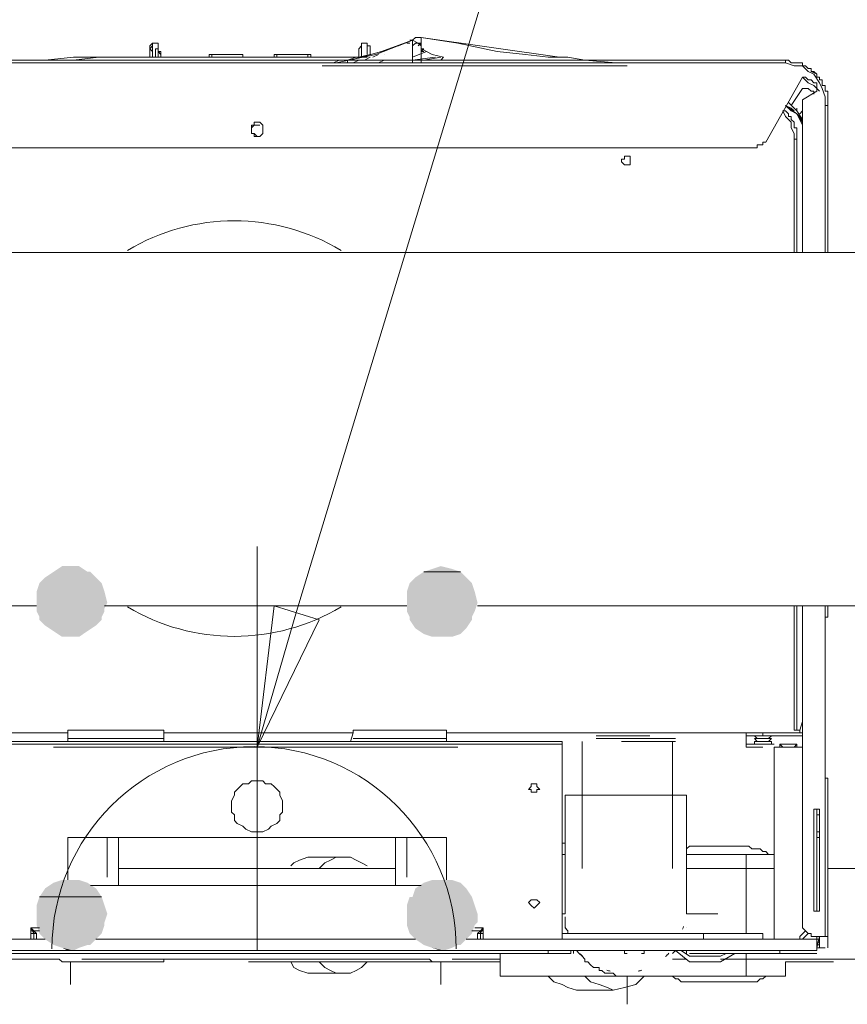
# Model space of a CAD drawing. Header units: millimetres. Extents: x 352 to 350573, y -22 to 37733.
# Tile 5 of 214: x 11378 to 11960, y 7326 to 8019. Entities that reach past the tile are written whole.
import ezdxf

# ---------------------------------------------------------------- set-up
doc = ezdxf.new("R2010")
doc.units = ezdxf.units.MM
for name, color, linetype in [('PDF _0', 1, 'Continuous'), ('PDF _PD-Socket', 1, 'Continuous'), ('PDF _PD-Socket Text', 1, 'Continuous'), ('PDF$_83$-$Floor$Plan$-$В_Этаж$00_Сводный$M-EQPM', 2, 'Continuous'), ('PDF$_83$-$Floor$Plan$-$В_Этаж$00_Сводный$M-HVAC-DUCT', 5, 'Continuous'), ('PDF$_83$-$Floor$Plan$-$В_Этаж$00_Сводный$P-PIPE', 3, 'Continuous')]:
    doc.layers.add(name, color=color, linetype=linetype)
doc.layers.add('PDF$_83$-$Floor$Plan$-$В_Этаж$00_Сводный$G-IMPT', color=9, linetype='Continuous', true_color=0x808080)
doc.layers.add('PDF$_83$-$Floor$Plan$-$В_Этаж$00_Сводный$P-PIPE-CNTR', color=150, linetype='Continuous', true_color=0x007fff)

msp = doc.modelspace()

# ---------------------------------------------------------------- linework, layer by layer
at = {"layer": 'PDF _0', "lineweight": 0}
msp.add_lwpolyline([(11572.57, 7602.58), (11747.62, 8179.44), (11946.54, 8179.44), (13500.07, 8179.44)], dxfattribs=at)
at = {"layer": 'PDF _PD-Socket', "lineweight": 0}
for points in [[(11544.72, 7363.88), (11544.72, 7648.34)], [(11685.96, 7507.1), (11401.5, 7507.1)], [(11685.96, 7363.88), (11401.5, 7363.88)]]:
    msp.add_lwpolyline(points, dxfattribs=at)
msp.add_arc((11542.59, 7365.18), 142.23, 0, 180, dxfattribs=at)
at = {"layer": 'PDF _PD-Socket Text', "lineweight": 0}
msp.add_lwpolyline([(11588.49, 7596.62), (11544.72, 7507.1), (11556.66, 7606.56)], close=True, dxfattribs=at)
msp.add_lwpolyline([(11544.72, 7507.1), (11572.57, 7602.58)], dxfattribs=at)
at = {"layer": 'PDF$_83$-$Floor$Plan$-$В_Этаж$00_Сводный$G-IMPT', "lineweight": 0}
for points in [[(11471.13, 8002.41), (11469.14, 8000.42), (11469.14, 7998.43), (11469.14, 7996.44), (11469.14, 7994.45), (11469.14, 7992.46)], [(11471.13, 8002.41), (11471.13, 8000.42), (11469.14, 7998.43)], [(11475.1, 8002.41), (11473.11, 8002.41), (11471.13, 8002.41)], [(11471.13, 7998.43), (11471.13, 8000.42), (11471.13, 8002.41)], [(11475.1, 8002.41), (11475.1, 8000.42), (11475.1, 7998.43), (11475.1, 7996.44), (11477.09, 7996.44), (11477.09, 7994.45), (11477.09, 7992.46)], [(11612.36, 7990.47), (11614.35, 7990.47), (11616.33, 7990.47), (11614.35, 7990.47), (11610.37, 7990.47), (11614.35, 7990.47), (11610.37, 7990.47), (11614.35, 7990.47), (11610.37, 7990.47), (11632.25, 7996.44), (11654.13, 8004.4), (11628.27, 7994.45), (11600.42, 7988.48)], [(11618.32, 7994.45), (11618.32, 7996.44), (11618.32, 7998.43), (11618.32, 8000.42), (11618.32, 8002.41), (11618.32, 8000.42), (11618.32, 7998.43)], [(11658.11, 8000.42), (11660.1, 8002.41), (11658.11, 8002.41), (11654.13, 8004.4), (11652.14, 8004.4), (11654.13, 8004.4), (11644.18, 8000.42)], [(11650.15, 8002.41), (11652.14, 8002.41)], [(11654.13, 8002.41), (11654.13, 8004.4), (11654.13, 8002.41), (11654.13, 7998.43), (11654.13, 7988.48), (11654.13, 7990.47), (11654.13, 7998.43), (11654.13, 8002.41), (11654.13, 8004.4), (11656.12, 8006.38), (11658.11, 8006.38), (11660.1, 8006.38), (11685.96, 8002.41), (11713.8, 7996.44), (11733.7, 7994.45), (11749.61, 7992.46), (11763.53, 7992.46), (11775.47, 7990.47), (11797.35, 7988.48)], [(11654.13, 8004.4), (11654.13, 8004.4)], [(11654.13, 8004.4), (11654.13, 8004.4)], [(11654.13, 8002.41), (11654.13, 8002.41)], [(11654.13, 8000.42), (11656.12, 8002.41), (11658.11, 8002.41), (11660.1, 8000.42)], [(11654.13, 8002.41), (11654.13, 8002.41)], [(11654.13, 8002.41), (11654.13, 8002.41)], [(11656.12, 8002.41), (11656.12, 8002.41)], [(11658.11, 8002.41), (11658.11, 8002.41)], [(11670.04, 7990.47), (11674.02, 7990.47), (11676.01, 7992.46), (11668.05, 7994.45), (11664.07, 7996.44), (11660.1, 7998.43), (11660.1, 8004.4), (11660.1, 8006.38), (11757.57, 7992.46)], [(11660.1, 8004.4), (11660.1, 8004.4)], [(11660.1, 7988.48), (11660.1, 7998.43), (11660.1, 8002.41), (11660.1, 8004.4)], [(11660.1, 8004.4), (11660.1, 8004.4)], [(11471.13, 7992.46), (11471.13, 7994.45), (11471.13, 7996.44), (11469.14, 7998.43), (11469.14, 8000.42), (11469.14, 7998.43), (11469.14, 7996.44), (11469.14, 7994.45), (11469.14, 7992.46)], [(11471.13, 7992.46), (11471.13, 7994.45), (11471.13, 7998.43)], [(11475.1, 7998.43), (11473.11, 7998.43), (11473.11, 7994.45), (11473.11, 7992.46)], [(11477.09, 7992.46), (11477.09, 7994.45), (11475.1, 7996.44), (11475.1, 7998.43), (11475.1, 8000.42), (11475.1, 7998.43), (11475.1, 7996.44), (11475.1, 7994.45), (11475.1, 7992.46)], [(11618.32, 7992.46), (11618.32, 7996.44), (11618.32, 7998.43), (11618.32, 8000.42), (11616.33, 7998.43), (11616.33, 7994.45), (11616.33, 7992.46)], [(11622.3, 7998.43), (11622.3, 7996.44), (11622.3, 7994.45), (11622.3, 7996.44), (11622.3, 7998.43), (11622.3, 8000.42), (11624.29, 8000.42), (11624.29, 7998.43), (11624.29, 7996.44)], [(11664.07, 7996.44), (11654.13, 7992.46)], [(11662.09, 7996.44), (11660.1, 7996.44), (11662.09, 7998.43), (11660.1, 7998.43)], [(11944.55, 7855.21), (11944.55, 7958.64), (11946.54, 7958.64), (11946.54, 7855.21), (11946.54, 7958.64), (11946.54, 7960.63), (11946.54, 7962.62), (11946.54, 7964.61), (11946.54, 7966.6), (11946.54, 7968.59), (11944.55, 7968.59), (11944.55, 7970.58), (11944.55, 7972.57), (11942.56, 7972.57), (11942.56, 7974.56), (11942.56, 7976.55), (11940.57, 7976.55), (11940.57, 7978.54), (11938.58, 7978.54), (11938.58, 7980.53), (11936.59, 7982.51), (11934.6, 7982.51), (11934.6, 7984.5), (11932.61, 7984.5), (11930.62, 7986.49), (11928.63, 7986.49), (11928.63, 7988.48), (11926.64, 7988.48), (11924.65, 7988.48), (11922.67, 7988.48), (11920.68, 7988.48), (11918.69, 7990.47), (11916.7, 7990.47), (11526.82, 7990.47), (11172.75, 7990.47)], [(11172.75, 7988.48), (11526.82, 7988.48), (11916.7, 7988.48), (11922.67, 7986.49), (11928.63, 7986.49), (11932.61, 7982.51), (11936.59, 7980.53), (11940.57, 7974.56), (11942.56, 7970.58), (11944.55, 7964.61), (11944.55, 7958.64)], [(11395.54, 7990.47), (11415.43, 7992.46), (11417.42, 7992.46), (11421.4, 7992.46), (11433.33, 7992.46)], [(11415.43, 7992.46), (11415.43, 7992.46)], [(11622.3, 7992.46), (11528.81, 7992.46), (11433.33, 7992.46), (11415.43, 7990.47)], [(11431.34, 7992.46), (11433.33, 7992.46), (11614.35, 7992.46), (11528.81, 7992.46), (11433.33, 7992.46), (11425.37, 7992.46)], [(11433.33, 7992.46), (11433.33, 7992.46)], [(11469.14, 7992.46), (11469.14, 7992.46)], [(11469.14, 7992.46), (11469.14, 7992.46)], [(11471.13, 7992.46), (11471.13, 7992.46)], [(11471.13, 7992.46), (11471.13, 7992.46)], [(11471.13, 7992.46), (11471.13, 7992.46)], [(11473.11, 7992.46), (11473.11, 7992.46)], [(11473.11, 7992.46), (11473.11, 7992.46)], [(11475.1, 7992.46), (11475.1, 7992.46)], [(11475.1, 7992.46), (11475.1, 7992.46)], [(11477.09, 7992.46), (11477.09, 7992.46)], [(11477.09, 7992.46), (11477.09, 7992.46)], [(11588.49, 7992.46), (11504.94, 7992.46)], [(11504.94, 7992.46), (11504.94, 7992.46)], [(11512.9, 7992.46), (11512.9, 7994.45), (11534.78, 7994.45), (11534.78, 7992.46), (11534.78, 7994.45), (11512.9, 7994.45), (11510.91, 7994.45), (11512.9, 7994.45), (11510.91, 7994.45), (11510.91, 7992.46)], [(11512.9, 7994.45), (11512.9, 7994.45)], [(11534.78, 7994.45), (11534.78, 7994.45)], [(11534.78, 7994.45), (11534.78, 7994.45)], [(11534.78, 7994.45), (11534.78, 7994.45)], [(11558.65, 7992.46), (11558.65, 7994.45), (11556.66, 7994.45), (11556.66, 7992.46)], [(11558.65, 7994.45), (11558.65, 7994.45)], [(11582.52, 7992.46), (11582.52, 7994.45), (11580.53, 7994.45), (11580.53, 7992.46)], [(11580.53, 7994.45), (11580.53, 7994.45)], [(11588.49, 7992.46), (11588.49, 7992.46)], [(11602.41, 7990.47), (11598.43, 7988.48), (11602.41, 7988.48)], [(11608.38, 7988.48), (11608.38, 7990.47), (11614.35, 7992.46)], [(11608.38, 7990.47), (11608.38, 7990.47)], [(11616.33, 7990.47), (11612.36, 7988.48)], [(11624.29, 7992.46), (11620.31, 7990.47)], [(11630.26, 7994.45), (11626.28, 7992.46)], [(11630.26, 7988.48), (11634.24, 7990.47), (11636.23, 7990.47), (11638.22, 7990.47)], [(11636.23, 7990.47), (11632.25, 7990.47)], [(11634.24, 7994.45), (11634.24, 7994.45)], [(11670.04, 7992.46), (11654.13, 7990.47)], [(11662.09, 7990.47), (11674.02, 7992.46)], [(11805.31, 7986.49), (11803.32, 7986.49), (11795.36, 7986.49), (11777.46, 7986.49), (11755.58, 7986.49), (11743.64, 7986.49), (11719.77, 7986.49), (11687.94, 7986.49), (11660.1, 7986.49), (11658.11, 7986.49), (11656.12, 7986.49), (11654.13, 7986.49), (11638.22, 7986.49), (11626.28, 7986.49), (11614.35, 7986.49), (11606.39, 7986.49), (11594.45, 7986.49), (11590.48, 7986.49)], [(11938.58, 7980.53), (11934.6, 7982.51)], [(11194.63, 7928.81), (11894.82, 7928.81), (11896.81, 7928.81), (11896.81, 7930.8), (11898.8, 7930.8), (11900.78, 7930.8), (11900.78, 7932.79), (11902.77, 7932.79), (11928.63, 7978.54), (11930.62, 7978.54), (11932.61, 7976.55), (11934.6, 7976.55), (11936.59, 7974.56), (11938.58, 7974.56), (11938.58, 7972.57), (11938.58, 7970.58), (11938.58, 7968.59), (11928.63, 7962.62), (11928.63, 7855.21)], [(11920.68, 7958.64), (11928.63, 7970.58), (11930.62, 7970.58), (11932.61, 7970.58), (11934.6, 7968.59), (11936.59, 7968.59), (11936.59, 7966.6)], [(11928.63, 7948.7), (11924.65, 7954.67), (11918.69, 7960.63)], [(11924.65, 7934.77), (11924.65, 7855.21), (11924.65, 7934.77), (11924.65, 7936.76), (11924.65, 7938.75), (11924.65, 7940.74), (11924.65, 7942.73), (11922.67, 7942.73), (11922.67, 7944.72), (11922.67, 7946.71), (11920.68, 7948.7), (11920.68, 7950.69), (11918.69, 7950.69), (11918.69, 7952.68), (11916.7, 7954.67), (11914.71, 7954.67), (11916.7, 7954.67)], [(11924.65, 7938.75), (11924.65, 7934.77), (11922.67, 7934.77), (11922.67, 7938.75), (11920.68, 7942.73), (11920.68, 7946.71), (11916.7, 7950.69), (11914.71, 7954.67)], [(11928.63, 7944.72), (11926.64, 7948.7), (11924.65, 7952.68), (11920.68, 7954.67), (11916.7, 7958.64), (11924.65, 7952.68), (11928.63, 7946.71), (11926.64, 7950.69), (11924.65, 7952.68)], [(11922.67, 7954.67), (11920.68, 7956.66), (11916.7, 7958.64)], [(11924.65, 7954.67), (11924.65, 7956.66)], [(11928.63, 7954.67), (11926.64, 7952.68)], [(11546.71, 7944.72), (11544.72, 7944.72), (11542.74, 7944.72), (11540.75, 7942.73)], [(11546.71, 7946.71), (11544.72, 7946.71)], [(11542.74, 7938.75), (11544.72, 7936.76), (11546.71, 7936.76)], [(11542.74, 7936.76), (11544.72, 7936.76)], [(11922.67, 7934.77), (11922.67, 7855.21)], [(11924.65, 7938.75), (11924.65, 7938.75)], [(11922.67, 7606.56), (11922.67, 7519.04), (11926.64, 7519.04), (11926.64, 7517.05), (11928.63, 7517.05), (11928.63, 7519.04)], [(11928.63, 7606.56), (11928.63, 7383.78), (11928.63, 7381.79), (11928.63, 7379.8), (11930.62, 7377.81), (11932.61, 7375.82), (11934.6, 7375.82), (11934.6, 7373.83), (11936.59, 7373.83), (11938.58, 7373.83), (11940.57, 7373.83), (11940.57, 7371.84), (11940.57, 7369.85), (11940.57, 7371.84), (11940.57, 7369.85), (11940.57, 7371.84), (11940.57, 7369.85), (11940.57, 7367.86), (11940.57, 7369.85), (11940.57, 7367.86), (11940.57, 7365.87), (11940.57, 7367.86), (11938.58, 7367.86), (11938.58, 7365.87), (11938.58, 7367.86), (11940.57, 7367.86), (11940.57, 7365.87), (11940.57, 7367.86), (11940.57, 7365.87), (11938.58, 7365.87), (11940.57, 7365.87), (11938.58, 7365.87), (11938.58, 7363.88), (11938.58, 7365.87), (11940.57, 7365.87), (11944.55, 7365.87)], [(11944.55, 7485.22), (11944.55, 7606.56)], [(11946.54, 7606.56), (11946.54, 7598.61), (11944.55, 7598.61)], [(11928.63, 7525.01), (11926.64, 7519.04)], [(11411.45, 7513.07), (11479.08, 7513.07), (11479.08, 7519.04), (11411.45, 7519.04), (11411.45, 7517.05), (11411.45, 7511.08)], [(11479.08, 7513.07), (11479.08, 7511.08), (11479.08, 7517.05), (11479.08, 7519.04)], [(11678, 7519.04), (11678, 7517.05), (11678, 7511.08), (11678, 7513.07), (11612.36, 7513.07)], [(11678, 7513.07), (11678, 7519.04), (11612.36, 7519.04), (11612.36, 7517.05)], [(11928.63, 7517.05), (11928.63, 7519.04), (11928.63, 7517.05), (11900.78, 7517.05), (11898.8, 7517.05), (11896.81, 7517.05), (11894.82, 7517.05), (11892.83, 7517.05), (11890.84, 7517.05), (11888.85, 7517.05), (11888.85, 7515.06)], [(11926.64, 7519.04), (11926.64, 7519.04)], [(11928.63, 7519.04), (11928.63, 7519.04)], [(11411.45, 7517.05), (11192.64, 7517.05)], [(11341.83, 7511.08), (11747.62, 7511.08), (11749.61, 7511.08), (11751.6, 7511.08), (11753.59, 7511.08), (11755.58, 7511.08), (11757.57, 7511.08), (11759.55, 7511.08), (11757.57, 7511.08), (11755.58, 7511.08), (11753.59, 7511.08), (11751.6, 7511.08), (11749.61, 7511.08), (11747.62, 7511.08), (11341.83, 7511.08)], [(11610.37, 7511.08), (11612.36, 7517.05), (11479.08, 7517.05)], [(11678, 7517.05), (11896.81, 7517.05)], [(11759.55, 7511.08), (11759.55, 7509.09), (11737.67, 7509.09)], [(11747.62, 7511.08), (11747.62, 7511.08)], [(11759.55, 7511.08), (11759.55, 7511.08)], [(11759.55, 7511.08), (11759.55, 7511.08)], [(11821.22, 7513.07), (11819.23, 7513.07), (11817.24, 7513.07), (11815.25, 7513.07), (11813.26, 7513.07), (11809.28, 7513.07), (11805.31, 7513.07), (11801.33, 7513.07), (11797.35, 7513.07), (11795.36, 7513.07), (11791.38, 7513.07), (11787.4, 7513.07), (11785.41, 7513.07), (11783.42, 7513.07), (11785.41, 7513.07), (11787.4, 7513.07), (11791.38, 7513.07), (11793.37, 7513.07), (11797.35, 7513.07), (11801.33, 7513.07), (11803.32, 7513.07), (11807.29, 7513.07), (11811.27, 7513.07), (11813.26, 7513.07), (11817.24, 7513.07), (11819.23, 7513.07)], [(11803.32, 7513.07), (11805.31, 7513.07), (11809.28, 7513.07), (11811.27, 7513.07), (11815.25, 7513.07), (11819.23, 7513.07), (11821.22, 7513.07), (11825.2, 7513.07), (11829.18, 7513.07), (11831.16, 7513.07), (11835.14, 7513.07), (11837.13, 7513.07), (11839.12, 7513.07), (11837.13, 7513.07), (11835.14, 7513.07), (11831.16, 7513.07), (11827.19, 7513.07), (11825.2, 7513.07), (11821.22, 7513.07), (11817.24, 7513.07), (11813.26, 7513.07), (11809.28, 7513.07), (11807.29, 7513.07), (11805.31, 7513.07), (11803.32, 7513.07), (11801.33, 7513.07)], [(11928.63, 7515.06), (11900.78, 7515.06), (11898.8, 7515.06), (11896.81, 7515.06), (11894.82, 7515.06), (11892.83, 7515.06), (11890.84, 7515.06), (11888.85, 7515.06), (11888.85, 7509.09)], [(11900.78, 7507.1), (11898.8, 7507.1), (11896.81, 7507.1), (11894.82, 7507.1), (11892.83, 7507.1), (11890.84, 7507.1), (11888.85, 7507.1), (11888.85, 7509.09), (11888.85, 7511.08), (11888.85, 7509.09), (11890.84, 7509.09), (11888.85, 7509.09), (11888.85, 7511.08)], [(11896.81, 7509.09), (11890.84, 7509.09), (11896.81, 7509.09), (11898.8, 7509.09), (11896.81, 7509.09), (11894.82, 7509.09), (11896.81, 7509.09), (11894.82, 7509.09), (11896.81, 7509.09), (11898.8, 7509.09), (11900.78, 7509.09), (11902.77, 7509.09), (11904.76, 7509.09), (11906.75, 7509.09), (11904.76, 7509.09), (11902.77, 7509.09), (11904.76, 7509.09), (11902.77, 7509.09), (11900.78, 7509.09), (11898.8, 7509.09), (11896.81, 7509.09), (11898.8, 7509.09), (11900.78, 7509.09), (11902.77, 7509.09), (11904.76, 7509.09), (11906.75, 7509.09), (11904.76, 7509.09), (11906.75, 7509.09), (11906.75, 7511.08), (11906.75, 7509.09), (11904.76, 7509.09)], [(11894.82, 7515.06), (11894.82, 7515.06)], [(11906.75, 7515.06), (11904.76, 7515.06), (11906.75, 7515.06), (11904.76, 7515.06), (11906.75, 7515.06), (11904.76, 7515.06), (11902.77, 7515.06), (11900.78, 7515.06), (11898.8, 7515.06), (11896.81, 7515.06), (11894.82, 7515.06), (11896.81, 7515.06), (11894.82, 7515.06)], [(11894.82, 7513.07), (11894.82, 7513.07)], [(11902.77, 7513.07), (11904.76, 7513.07), (11906.75, 7513.07), (11904.76, 7513.07), (11902.77, 7513.07), (11900.78, 7513.07), (11898.8, 7513.07), (11896.81, 7513.07), (11894.82, 7513.07), (11896.81, 7513.07), (11898.8, 7513.07)], [(11894.82, 7513.07), (11896.81, 7513.07)], [(11896.81, 7511.08), (11894.82, 7511.08)], [(11896.81, 7515.06), (11896.81, 7515.06)], [(11896.81, 7515.06), (11896.81, 7515.06)], [(11896.81, 7515.06), (11896.81, 7515.06)], [(11900.78, 7515.06), (11900.78, 7517.05)], [(11902.77, 7511.08), (11904.76, 7511.08), (11906.75, 7511.08), (11904.76, 7511.08), (11906.75, 7511.08), (11904.76, 7511.08), (11902.77, 7511.08), (11900.78, 7511.08)], [(11900.78, 7511.08), (11900.78, 7511.08)], [(11904.76, 7513.07), (11906.75, 7513.07)], [(11906.75, 7515.06), (11906.75, 7515.06)], [(11906.75, 7513.07), (11906.75, 7513.07)], [(11733.7, 7509.09), (11735.68, 7509.09), (11737.67, 7509.09), (11739.66, 7509.09), (11737.67, 7509.09), (11735.68, 7509.09), (11733.7, 7509.09), (11731.71, 7509.09), (11729.72, 7509.09), (11731.71, 7509.09), (11729.72, 7509.09), (11731.71, 7509.09), (11357.74, 7509.09), (11359.73, 7509.09)], [(11729.72, 7509.09), (11729.72, 7509.09)], [(11759.55, 7371.84), (11759.55, 7509.09), (11737.67, 7509.09), (11739.66, 7509.09), (11741.65, 7509.09), (11739.66, 7509.09), (11737.67, 7509.09), (11735.68, 7509.09)], [(11739.66, 7509.09), (11739.66, 7509.09)], [(11739.66, 7509.09), (11739.66, 7509.09)], [(11759.55, 7509.09), (11759.55, 7509.09)], [(11888.85, 7509.09), (11888.85, 7509.09)], [(11888.85, 7509.09), (11888.85, 7509.09)], [(11888.85, 7509.09), (11888.85, 7509.09)], [(11890.84, 7509.09), (11890.84, 7509.09)], [(11908.74, 7509.09), (11908.74, 7509.09)], [(11908.74, 7371.84), (11908.74, 7507.1), (11914.71, 7507.1)], [(11912.72, 7509.09), (11912.72, 7509.09)], [(11912.72, 7509.09), (11914.71, 7509.09), (11916.7, 7509.09), (11918.69, 7509.09), (11916.7, 7509.09), (11914.71, 7509.09), (11912.72, 7509.09), (11914.71, 7509.09)], [(11912.72, 7509.09), (11912.72, 7509.09)], [(11912.72, 7507.1), (11912.72, 7507.1)], [(11920.68, 7507.1), (11922.67, 7507.1), (11920.68, 7507.1), (11918.69, 7507.1), (11916.7, 7507.1), (11914.71, 7507.1), (11912.72, 7507.1), (11914.71, 7507.1), (11912.72, 7507.1), (11914.71, 7507.1), (11916.7, 7507.1), (11918.69, 7507.1), (11920.68, 7507.1), (11922.67, 7507.1)], [(11912.72, 7507.1), (11912.72, 7507.1)], [(11928.63, 7507.1), (11922.67, 7507.1), (11924.65, 7507.1), (11922.67, 7507.1), (11924.65, 7507.1), (11922.67, 7507.1), (11924.65, 7507.1), (11922.67, 7507.1), (11920.68, 7507.1), (11922.67, 7507.1), (11924.65, 7507.1), (11922.67, 7507.1), (11924.65, 7509.09), (11924.65, 7507.1), (11922.67, 7507.1), (11920.68, 7507.1), (11918.69, 7507.1), (11916.7, 7507.1), (11914.71, 7507.1), (11916.7, 7507.1)], [(11924.65, 7509.09), (11922.67, 7509.09), (11920.68, 7509.09), (11918.69, 7509.09)], [(11924.65, 7509.09), (11922.67, 7509.09), (11920.68, 7509.09), (11918.69, 7509.09)], [(11924.65, 7509.09), (11924.65, 7509.09)], [(11924.65, 7507.1), (11924.65, 7507.1)], [(11946.54, 7485.22), (11944.55, 7485.22), (11944.55, 7373.83), (11946.54, 7373.83), (11946.54, 7365.87)], [(11938.58, 7443.45), (11940.57, 7443.45), (11940.57, 7463.34), (11936.59, 7463.34)], [(11936.59, 7391.73), (11936.59, 7427.54), (11936.59, 7443.45), (11936.59, 7463.34), (11936.59, 7391.73), (11940.57, 7391.73), (11940.57, 7443.45), (11940.57, 7447.43), (11940.57, 7459.36), (11940.57, 7463.34), (11938.58, 7463.34), (11938.58, 7459.36), (11938.58, 7447.43), (11938.58, 7443.45), (11938.58, 7391.73), (11938.58, 7463.34)], [(11938.58, 7463.34), (11938.58, 7463.34)], [(11940.57, 7463.34), (11940.57, 7463.34)], [(11940.57, 7459.36), (11938.58, 7459.36)], [(11411.45, 7413.61), (11411.45, 7443.45), (11678, 7443.45), (11678, 7413.61)], [(11940.57, 7447.43), (11938.58, 7447.43)], [(11940.57, 7443.45), (11940.57, 7437.48), (11940.57, 7391.73)], [(11660.1, 7409.64), (11427.36, 7409.64)], [(11387.58, 7375.82), (11385.59, 7379.8), (11387.58, 7377.81), (11387.58, 7375.82), (11389.57, 7375.82), (11389.57, 7371.84)], [(11391.56, 7379.8), (11385.59, 7379.8), (11385.59, 7371.84)], [(11697.89, 7379.8), (11703.86, 7379.8), (11703.86, 7371.84)], [(11699.88, 7371.84), (11699.88, 7375.82), (11701.87, 7377.81), (11703.86, 7379.8), (11701.87, 7375.82), (11701.87, 7377.81)], [(11395.54, 7371.84), (11152.86, 7371.84)], [(11385.59, 7375.82), (11389.57, 7375.82), (11387.58, 7377.81), (11387.58, 7375.82), (11387.58, 7371.84)], [(11387.58, 7377.81), (11387.58, 7377.81)], [(11387.58, 7377.81), (11391.56, 7377.81)], [(11387.58, 7375.82), (11387.58, 7375.82)], [(11656.12, 7371.84), (11431.34, 7371.84)], [(11678, 7363.88), (11930.62, 7363.88), (11932.61, 7363.88), (11934.6, 7363.88), (11936.59, 7363.88), (11938.58, 7363.88), (11938.58, 7365.87), (11940.57, 7373.83), (11944.55, 7373.83)], [(11938.58, 7371.84), (11691.92, 7371.84)], [(11703.86, 7375.82), (11699.88, 7375.82), (11701.87, 7375.82), (11701.87, 7371.84), (11701.87, 7375.82), (11701.87, 7377.81), (11703.86, 7377.81), (11701.87, 7377.81), (11695.9, 7377.81)], [(11701.87, 7377.81), (11701.87, 7377.81)], [(11701.87, 7375.82), (11701.87, 7375.82)], [(11859.01, 7371.84), (11859.01, 7375.82), (11759.55, 7375.82)], [(11900.78, 7375.82), (11898.8, 7375.82), (11894.82, 7375.82), (11888.85, 7375.82), (11882.88, 7375.82), (11874.93, 7375.82), (11866.97, 7375.82), (11859.01, 7375.82)], [(11930.62, 7377.81), (11926.64, 7373.83), (11926.64, 7371.84), (11926.64, 7373.83), (11926.64, 7371.84), (11926.64, 7373.83), (11926.64, 7371.84)], [(11926.64, 7373.83), (11926.64, 7373.83)], [(11926.64, 7373.83), (11926.64, 7373.83)], [(11926.64, 7373.83), (11926.64, 7373.83)], [(11926.64, 7373.83), (11926.64, 7373.83)], [(11928.63, 7371.84), (11932.61, 7375.82)], [(11938.58, 7371.84), (11938.58, 7371.84)], [(11938.58, 7371.84), (11938.58, 7371.84)], [(11938.58, 7371.84), (11940.57, 7371.84)], [(11938.58, 7369.85), (11938.58, 7371.84), (11940.57, 7371.84)], [(11938.58, 7369.85), (11938.58, 7371.84), (11940.57, 7371.84)], [(11940.57, 7371.84), (11938.58, 7371.84)], [(11938.58, 7369.85), (11938.58, 7371.84), (11940.57, 7371.84)], [(11938.58, 7371.84), (11938.58, 7363.88)], [(11938.58, 7371.84), (11938.58, 7371.84)], [(11940.57, 7371.84), (11940.57, 7371.84)], [(11940.57, 7371.84), (11940.57, 7371.84)], [(11940.57, 7371.84), (11940.57, 7371.84)], [(11940.57, 7371.84), (11940.57, 7371.84)], [(11940.57, 7371.84), (11940.57, 7371.84)], [(11940.57, 7369.85), (11940.57, 7369.85)], [(11160.82, 7363.88), (11409.46, 7363.88)], [(11160.82, 7363.88), (11930.62, 7363.88)], [(11765.52, 7363.88), (11765.52, 7361.9), (11763.53, 7361.9), (11761.54, 7361.9), (11759.55, 7361.9), (11757.57, 7361.9), (11755.58, 7361.9), (11751.6, 7361.9), (11749.61, 7361.9), (11339.84, 7361.9), (11335.86, 7361.9), (11333.87, 7361.9), (11329.89, 7361.9), (11327.91, 7361.9), (11325.92, 7361.9), (11323.93, 7361.9), (11323.93, 7363.88), (11323.93, 7361.9)], [(11417.42, 7363.88), (11670.04, 7363.88)], [(11749.61, 7361.9), (11749.61, 7363.88)], [(11767.51, 7361.9), (11767.51, 7361.9)], [(11817.24, 7361.9), (11815.25, 7361.9), (11817.24, 7361.9), (11817.24, 7363.88), (11815.25, 7363.88), (11813.26, 7363.88), (11811.27, 7363.88), (11809.28, 7363.88), (11807.29, 7363.88), (11805.31, 7363.88), (11803.32, 7363.88), (11803.32, 7361.9), (11805.31, 7361.9), (11803.32, 7361.9)], [(11839.12, 7363.88), (11849.07, 7355.93), (11851.06, 7355.93), (11853.04, 7355.93), (11855.03, 7355.93), (11857.02, 7355.93), (11859.01, 7355.93), (11861, 7355.93), (11862.99, 7355.93), (11864.98, 7355.93), (11866.97, 7355.93), (11868.96, 7355.93), (11870.95, 7355.93), (11880.89, 7361.9)], [(11843.1, 7363.88), (11849.07, 7359.91), (11851.06, 7359.91), (11853.04, 7359.91), (11855.03, 7359.91), (11857.02, 7359.91), (11859.01, 7359.91), (11861, 7359.91), (11864.98, 7359.91), (11866.97, 7359.91), (11868.96, 7359.91), (11870.95, 7359.91), (11874.93, 7361.9)], [(11859.01, 7363.88), (11857.02, 7363.88), (11855.03, 7363.88), (11853.04, 7363.88), (11851.06, 7363.88), (11849.07, 7363.88), (11847.08, 7363.88), (11847.08, 7361.9)], [(11849.07, 7361.9), (11851.06, 7361.9), (11853.04, 7361.9), (11855.03, 7361.9), (11857.02, 7361.9), (11859.01, 7361.9), (11900.78, 7361.9), (11902.77, 7361.9), (11904.76, 7361.9), (11906.75, 7361.9), (11908.74, 7361.9), (11910.73, 7361.9), (11938.58, 7361.9), (11910.73, 7361.9)], [(11849.07, 7359.91), (11849.07, 7359.91)], [(11851.06, 7359.91), (11853.04, 7359.91), (11855.03, 7359.91), (11857.02, 7359.91), (11859.01, 7359.91), (11861, 7359.91), (11862.99, 7359.91), (11864.98, 7359.91), (11866.97, 7359.91)], [(11870.95, 7359.91), (11870.95, 7359.91)], [(11912.72, 7361.9), (11912.72, 7363.88), (11910.73, 7363.88), (11908.74, 7363.88), (11906.75, 7363.88), (11904.76, 7363.88), (11902.77, 7363.88), (11900.78, 7363.88)], [(11938.58, 7363.88), (11936.59, 7363.88), (11934.6, 7363.88), (11932.61, 7363.88), (11930.62, 7363.88)], [(11930.62, 7363.88), (11930.62, 7363.88)], [(11938.58, 7363.88), (11938.58, 7363.88)], [(11938.58, 7363.88), (11938.58, 7363.88)], [(11849.07, 7355.93), (11849.07, 7355.93)], [(11851.06, 7355.93), (11853.04, 7355.93), (11855.03, 7355.93), (11857.02, 7355.93), (11859.01, 7355.93), (11861, 7355.93), (11862.99, 7355.93), (11864.98, 7355.93), (11866.97, 7355.93)], [(11870.95, 7355.93), (11870.95, 7355.93)]]:
    msp.add_lwpolyline(points, dxfattribs=at)
for points in [[(11475.1, 7998.43), (11475.1, 8000.42), (11475.1, 8002.41), (11475.1, 8000.42)], [(11624.29, 7994.45), (11624.29, 7996.44), (11624.29, 7998.43), (11624.29, 8000.42), (11622.3, 8000.42), (11622.3, 8002.41), (11620.31, 8002.41), (11618.32, 8002.41), (11618.32, 8000.42), (11616.33, 7998.43), (11616.33, 7996.44), (11616.33, 7994.45), (11616.33, 7992.46)], [(11622.3, 7998.43), (11622.3, 8000.42), (11622.3, 8002.41), (11622.3, 8000.42)], [(11658.11, 8002.41), (11656.12, 8002.41)], [(11471.13, 7992.46), (11473.11, 7992.46)], [(11475.1, 7992.46), (11473.11, 7992.46)], [(11558.65, 7994.45), (11556.66, 7994.45)], [(11580.53, 7994.45), (11558.65, 7994.45)], [(11582.52, 7994.45), (11580.53, 7994.45)], [(11928.63, 7978.54), (11932.61, 7974.56), (11936.59, 7972.57), (11940.57, 7968.59), (11936.59, 7972.57), (11932.61, 7974.56)], [(11540.75, 7940.74), (11540.75, 7938.75), (11542.74, 7938.75), (11542.74, 7936.76), (11544.72, 7936.76), (11546.71, 7936.76), (11548.7, 7938.75), (11548.7, 7940.74), (11548.7, 7942.73), (11548.7, 7944.72), (11546.71, 7946.71), (11544.72, 7946.71), (11542.74, 7946.71), (11542.74, 7944.72), (11540.75, 7944.72), (11540.75, 7942.73)], [(11801.33, 7918.86), (11803.32, 7916.87), (11805.31, 7916.87), (11807.29, 7916.87), (11807.29, 7918.86), (11807.29, 7920.85), (11807.29, 7922.84), (11805.31, 7922.84), (11803.32, 7922.84), (11803.32, 7920.85), (11801.33, 7920.85)], [(11924.65, 7606.56), (11924.65, 7519.04)], [(11479.08, 7513.07), (11411.45, 7513.07)], [(11678, 7513.07), (11612.36, 7513.07)], [(11821.22, 7515.06), (11819.23, 7515.06), (11817.24, 7515.06), (11815.25, 7515.06), (11813.26, 7515.06), (11809.28, 7515.06), (11805.31, 7515.06), (11801.33, 7515.06), (11797.35, 7515.06), (11795.36, 7515.06), (11791.38, 7515.06), (11787.4, 7515.06), (11785.41, 7515.06), (11783.42, 7515.06), (11785.41, 7515.06), (11787.4, 7515.06), (11789.39, 7515.06), (11793.37, 7515.06), (11795.36, 7515.06), (11799.34, 7515.06), (11803.32, 7515.06), (11807.29, 7515.06), (11809.28, 7515.06), (11813.26, 7515.06), (11815.25, 7515.06), (11817.24, 7515.06), (11819.23, 7515.06)], [(11839.12, 7511.08), (11837.13, 7511.08), (11835.14, 7511.08), (11831.16, 7511.08), (11827.19, 7511.08), (11825.2, 7511.08), (11821.22, 7511.08), (11817.24, 7511.08), (11813.26, 7511.08), (11809.28, 7511.08), (11807.29, 7511.08), (11805.31, 7511.08), (11803.32, 7511.08), (11801.33, 7511.08), (11803.32, 7511.08), (11805.31, 7511.08), (11807.29, 7511.08), (11809.28, 7511.08), (11813.26, 7511.08), (11817.24, 7511.08), (11821.22, 7511.08), (11825.2, 7511.08), (11827.19, 7511.08), (11831.16, 7511.08), (11835.14, 7511.08), (11837.13, 7511.08)], [(11894.82, 7515.06), (11896.81, 7513.07), (11898.8, 7513.07), (11900.78, 7513.07), (11902.77, 7513.07), (11904.76, 7513.07), (11906.75, 7515.06), (11904.76, 7515.06), (11902.77, 7515.06), (11900.78, 7515.06), (11898.8, 7515.06), (11896.81, 7515.06)], [(11894.82, 7513.07), (11896.81, 7511.08), (11898.8, 7511.08), (11900.78, 7511.08), (11902.77, 7511.08), (11904.76, 7511.08), (11906.75, 7513.07), (11904.76, 7513.07), (11902.77, 7513.07), (11900.78, 7513.07), (11898.8, 7513.07), (11896.81, 7513.07)], [(11894.82, 7511.08), (11894.82, 7509.09), (11896.81, 7509.09), (11894.82, 7509.09)], [(11898.8, 7511.08), (11900.78, 7511.08), (11898.8, 7511.08), (11896.81, 7511.08), (11894.82, 7511.08), (11896.81, 7511.08)], [(11729.72, 7509.09), (11731.71, 7509.09), (11733.7, 7509.09), (11735.68, 7509.09), (11733.7, 7509.09), (11731.71, 7509.09)], [(11739.66, 7509.09), (11737.67, 7509.09)], [(11904.76, 7509.09), (11908.74, 7509.09)], [(11914.71, 7507.1), (11912.72, 7507.1), (11912.72, 7509.09), (11914.71, 7507.1), (11912.72, 7507.1), (11914.71, 7507.1), (11916.7, 7507.1)], [(11924.65, 7509.09), (11922.67, 7509.09)], [(11924.65, 7509.09), (11922.67, 7509.09)], [(11562.63, 7465.33), (11562.63, 7469.31), (11560.64, 7473.29), (11560.64, 7475.28), (11556.66, 7479.26), (11554.67, 7481.25), (11550.69, 7481.25), (11548.7, 7483.23), (11544.72, 7483.23), (11540.75, 7483.23), (11538.76, 7481.25), (11534.78, 7481.25), (11532.79, 7479.26), (11528.81, 7475.28), (11528.81, 7473.29), (11526.82, 7469.31), (11526.82, 7465.33), (11526.82, 7461.35), (11528.81, 7459.36), (11528.81, 7455.39), (11530.8, 7453.4), (11534.78, 7451.41), (11536.77, 7449.42), (11540.75, 7447.43), (11542.74, 7447.43), (11546.71, 7447.43), (11548.7, 7447.43), (11552.68, 7449.42), (11554.67, 7451.41), (11558.65, 7453.4), (11560.64, 7455.39), (11560.64, 7459.36), (11562.63, 7461.35)], [(11946.54, 7373.83), (11946.54, 7485.22)], [(11743.64, 7477.27), (11741.65, 7479.26), (11741.65, 7481.25), (11739.66, 7481.25), (11737.67, 7481.25), (11737.67, 7479.26), (11735.68, 7477.27), (11737.67, 7477.27), (11737.67, 7475.28), (11739.66, 7475.28), (11741.65, 7475.28), (11741.65, 7477.27)], [(11743.64, 7397.7), (11741.65, 7399.69), (11739.66, 7399.69), (11737.67, 7399.69), (11735.68, 7397.7), (11737.67, 7395.71), (11739.66, 7393.72), (11741.65, 7395.71)], [(11395.54, 7371.84), (11152.86, 7371.84)], [(11387.58, 7377.81), (11385.59, 7377.81)], [(11656.12, 7371.84), (11431.34, 7371.84)], [(11938.58, 7371.84), (11693.91, 7371.84)], [(11900.78, 7375.82), (11900.78, 7371.84)], [(11938.58, 7371.84), (11938.58, 7373.83)], [(11940.57, 7369.85), (11938.58, 7369.85), (11938.58, 7367.86), (11938.58, 7369.85)], [(11940.57, 7369.85), (11940.57, 7367.86)], [(11767.51, 7363.88), (11767.51, 7361.9)]]:
    msp.add_lwpolyline(points, close=True, dxfattribs=at)
msp.add_lwpolyline([(11916.7, 7988.48), (11916.7, 7990.47), (11526.82, 7990.47), (11172.75, 7990.47, 0.338744), (11142.91, 7960.63), (11142.91, 7954.67), (11142.91, 7952.68), (11142.91, 7855.21), (11142.91, 7958.64), (11142.91, 7952.68), (11142.91, 7855.21)], format="xyb", dxfattribs=at)
at = {"layer": 'PDF$_83$-$Floor$Plan$-$В_Этаж$00_Сводный$M-EQPM', "color": 92, "lineweight": 0, "true_color": 0x00b800}
for start, end in [(59.068, 120.932), (239.068, 300.932)]:
    msp.add_arc((11528.67, 7731.2), 146.2, start, end, dxfattribs=at)
at = {"layer": 'PDF$_83$-$Floor$Plan$-$В_Этаж$00_Сводный$M-HVAC-DUCT', "lineweight": 0}
for points in [[(11699.88, 7606.56), (16907.51, 7606.56), (16907.51, 7855.21), (10239.83, 7855.21), (10239.83, 7606.56), (11389.57, 7606.56)], [(11437.31, 7606.56), (11650.15, 7606.56)]]:
    msp.add_lwpolyline(points, dxfattribs=at)
at = {"layer": 'PDF$_83$-$Floor$Plan$-$В_Этаж$00_Сводный$P-PIPE', "lineweight": 0}
for points in [[(11687.94, 7630.43), (11662.09, 7630.43), (11687.94, 7630.43)], [(11435.32, 7401.68), (11391.56, 7401.68), (11435.32, 7401.68)]]:
    msp.add_lwpolyline(points, dxfattribs=at)
at = {"layer": 'PDF$_83$-$Floor$Plan$-$В_Этаж$00_Сводный$P-PIPE', "color": 1, "lineweight": 0}
for points in [[(11773.48, 7511.08), (11773.48, 7421.57)], [(11837.13, 7421.57), (11837.13, 7511.08)], [(11847.08, 7389.74), (11847.08, 7473.29), (11805.31, 7473.29), (11761.54, 7473.29), (11761.54, 7389.74)], [(11888.85, 7375.82), (11888.85, 7389.74), (11888.85, 7431.52), (11847.08, 7431.52)], [(11908.74, 7421.57), (11847.08, 7421.57)], [(12004.22, 7421.57), (11946.54, 7421.57)], [(11763.53, 7375.82), (11763.53, 7377.81), (11761.54, 7379.8), (11761.54, 7381.79), (11761.54, 7383.78), (11761.54, 7385.77), (11761.54, 7387.75)], [(11847.08, 7379.8), (11847.08, 7379.8)], [(11769.5, 7363.88), (11771.49, 7361.9), (11773.48, 7359.91), (11775.47, 7357.92), (11775.47, 7355.93), (11777.46, 7355.93), (11779.45, 7353.94), (11781.44, 7351.95), (11783.42, 7351.95), (11785.41, 7351.95), (11785.41, 7349.96), (11787.4, 7349.96), (11789.39, 7347.97), (11791.38, 7347.97), (11793.37, 7347.97), (11795.36, 7347.97), (11797.35, 7345.98), (11799.34, 7345.98), (11801.33, 7345.98), (11803.32, 7345.98), (11805.31, 7345.98), (11888.85, 7345.98), (11888.85, 7361.9)], [(11837.13, 7361.9), (11839.12, 7363.88)], [(11837.13, 7357.92), (11847.08, 7357.92)], [(11870.95, 7357.92), (12004.22, 7357.92)]]:
    msp.add_lwpolyline(points, dxfattribs=at)
at = {"layer": 'PDF$_83$-$Floor$Plan$-$В_Этаж$00_Сводный$P-PIPE', "color": 150, "lineweight": 0, "true_color": 0x007fff}
for points in [[(11439.3, 7415.6), (11439.3, 7443.45)], [(11447.26, 7409.64), (11447.26, 7443.45)], [(11847.08, 7435.49), (11849.07, 7437.48), (11851.06, 7437.48), (11853.04, 7437.48), (11855.03, 7437.48)], [(11855.03, 7437.48), (11855.03, 7437.48)], [(11884.87, 7437.48), (11886.86, 7437.48), (11888.85, 7437.48), (11890.84, 7437.48), (11892.83, 7435.49), (11894.82, 7435.49), (11896.81, 7435.49), (11898.8, 7435.49), (11900.78, 7433.51), (11902.77, 7433.51), (11904.76, 7431.52)], [(11622.3, 7423.56), (11618.32, 7425.55), (11614.35, 7427.54), (11610.37, 7429.53), (11606.39, 7429.53), (11584.51, 7429.53), (11580.53, 7429.53), (11574.56, 7427.54), (11570.58, 7425.55), (11568.59, 7423.56)], [(11606.39, 7429.53), (11600.42, 7429.53), (11596.44, 7427.54), (11592.46, 7425.55), (11588.49, 7421.57)], [(11479.08, 7421.57), (11447.26, 7421.57)], [(11479.08, 7421.57), (11479.08, 7421.57)], [(11538.76, 7421.57), (11642.19, 7421.57), (11612.36, 7421.57)], [(11538.76, 7421.57), (11538.76, 7421.57)], [(11405.48, 7357.92), (11407.47, 7355.93), (11409.46, 7355.93), (11411.45, 7355.93), (11413.44, 7355.93), (11479.08, 7355.93), (11479.08, 7357.92)], [(11419.41, 7355.93), (11419.41, 7355.93)], [(11538.76, 7355.93), (11705.85, 7355.93)], [(11538.76, 7355.93), (11538.76, 7355.93)], [(11568.59, 7355.93), (11570.58, 7351.95), (11574.56, 7349.96), (11580.53, 7347.97), (11584.51, 7347.97), (11606.39, 7347.97), (11610.37, 7347.97), (11614.35, 7349.96), (11618.32, 7351.95), (11622.3, 7355.93)], [(11588.49, 7355.93), (11592.46, 7351.95), (11596.44, 7349.96), (11600.42, 7347.97), (11606.39, 7347.97)], [(11612.36, 7355.93), (11642.19, 7355.93)], [(11916.7, 7355.93), (11916.7, 7353.94)], [(11855.03, 7342), (11853.04, 7342), (11851.06, 7342), (11849.07, 7342), (11847.08, 7342), (11845.09, 7342), (11843.1, 7342), (11841.11, 7343.99), (11839.12, 7343.99), (11837.13, 7345.98), (11835.14, 7345.98)], [(11904.76, 7345.98), (11902.77, 7345.98), (11900.78, 7343.99), (11898.8, 7343.99), (11896.81, 7342), (11894.82, 7342), (11892.83, 7342), (11890.84, 7342), (11888.85, 7342), (11886.86, 7342), (11884.87, 7342)], [(11855.03, 7342), (11855.03, 7342)]]:
    msp.add_lwpolyline(points, dxfattribs=at)
at = {"layer": 'PDF$_83$-$Floor$Plan$-$В_Этаж$00_Сводный$P-PIPE', "color": 220, "lineweight": 0, "true_color": 0xff00bf}
for points in [[(11642.19, 7443.45), (11642.19, 7409.64)], [(11650.15, 7443.45), (11650.15, 7415.6)], [(11904.76, 7431.52), (11902.77, 7433.51), (11900.78, 7433.51), (11898.8, 7435.49), (11896.81, 7435.49), (11894.82, 7435.49), (11892.83, 7435.49), (11890.84, 7437.48), (11888.85, 7437.48), (11886.86, 7437.48), (11884.87, 7437.48), (11855.03, 7437.48), (11853.04, 7437.48), (11851.06, 7437.48), (11849.07, 7437.48), (11847.08, 7435.49)], [(11950.51, 7421.57), (11946.54, 7421.57)], [(11950.51, 7421.57), (11950.51, 7421.57)], [(11666.06, 7357.92), (11668.05, 7355.93), (11670.04, 7355.93), (11672.03, 7355.93), (11674.02, 7355.93), (11715.79, 7355.93)], [(11679.99, 7355.93), (11679.99, 7355.93)], [(11950.51, 7355.93), (11916.7, 7355.93), (11916.7, 7353.94)], [(11916.7, 7355.93), (11916.7, 7355.93)], [(11950.51, 7355.93), (11950.51, 7355.93)], [(11835.14, 7345.98), (11837.13, 7345.98), (11839.12, 7343.99), (11841.11, 7343.99), (11843.1, 7342), (11845.09, 7342), (11847.08, 7342), (11849.07, 7342), (11851.06, 7342), (11853.04, 7342), (11855.03, 7342), (11884.87, 7342), (11886.86, 7342), (11888.85, 7342), (11890.84, 7342), (11892.83, 7342), (11894.82, 7342), (11896.81, 7342), (11898.8, 7343.99), (11900.78, 7343.99), (11902.77, 7345.98), (11904.76, 7345.98)]]:
    msp.add_lwpolyline(points, dxfattribs=at)
at = {"layer": 'PDF$_83$-$Floor$Plan$-$В_Этаж$00_Сводный$P-PIPE', "color": 5, "lineweight": 0}
for points in [[(11761.54, 7439.47), (11759.55, 7439.47)], [(11761.54, 7431.52), (11759.55, 7431.52)], [(11908.74, 7431.52), (11888.85, 7431.52)], [(11642.19, 7421.57), (11447.26, 7421.57)], [(11317.96, 7357.92), (11405.48, 7357.92)], [(11421.4, 7357.92), (11666.06, 7357.92)], [(11681.98, 7357.92), (11715.79, 7357.92)], [(11715.79, 7361.9), (11715.79, 7345.98), (11801.33, 7345.98)], [(11888.85, 7345.98), (11916.7, 7345.98), (11916.7, 7355.93)], [(11749.61, 7345.98), (11753.59, 7342), (11759.55, 7340.01), (11763.53, 7338.03), (11769.5, 7336.04), (11795.36, 7336.04), (11803.32, 7338.03), (11811.27, 7340.01), (11817.24, 7345.98)], [(11775.47, 7345.98), (11779.45, 7342), (11785.41, 7340.01), (11791.38, 7338.03), (11795.36, 7336.04)]]:
    msp.add_lwpolyline(points, dxfattribs=at)
at = {"layer": 'PDF$_83$-$Floor$Plan$-$В_Этаж$00_Сводный$P-PIPE', "color": 1, "lineweight": 0}
for centre, radius, start, end in [((11803.19, 7391.04), 42.78, 193.64494, 196.34153), ((11803.18, 7391.04), 42.78, 343.65847, 346.35506), ((11803.19, 7391.04), 42.77, 223.32471, 226.67529), ((11803.19, 7391.04), 42.76, 312.73658, 317.34037), ((11803.18, 7391.03), 42.76, 253.32251, 256.67425), ((11803.19, 7391.03), 42.76, 283.32575, 286.67749)]:
    msp.add_arc(centre, radius, start, end, dxfattribs=at)
at = {"layer": 'PDF$_83$-$Floor$Plan$-$В_Этаж$00_Сводный$P-PIPE', "transparency": 33554559}
for points in [[(11401.5, 7630.43), (11431.34, 7626.45), (11395.54, 7626.45)], [(11407.47, 7634.41), (11425.37, 7630.43), (11401.5, 7630.43)], [(11427.36, 7630.43), (11427.36, 7630.43), (11401.5, 7630.43)], [(11427.36, 7630.43), (11401.5, 7630.43), (11425.37, 7630.43)], [(11427.36, 7630.43), (11401.5, 7630.43), (11431.34, 7626.45)], [(11413.44, 7634.41), (11419.41, 7634.41), (11407.47, 7634.41)], [(11419.41, 7634.41), (11407.47, 7634.41), (11425.37, 7630.43)], [(11662.09, 7630.43), (11691.92, 7626.45), (11656.12, 7626.45)], [(11668.05, 7632.42), (11687.94, 7630.43), (11662.09, 7630.43)], [(11662.09, 7630.43), (11687.94, 7630.43), (11687.94, 7630.43)], [(11687.94, 7630.43), (11662.09, 7630.43), (11691.92, 7626.45)], [(11674.02, 7634.41), (11681.98, 7632.42), (11668.05, 7632.42)], [(11681.98, 7632.42), (11668.05, 7632.42), (11687.94, 7630.43)], [(11391.56, 7622.48), (11437.31, 7616.51), (11389.57, 7616.51)], [(11395.54, 7626.45), (11435.32, 7622.48), (11391.56, 7622.48)], [(11435.32, 7622.48), (11391.56, 7622.48), (11437.31, 7616.51)], [(11431.34, 7626.45), (11395.54, 7626.45), (11435.32, 7622.48)], [(11652.14, 7622.48), (11697.89, 7616.51), (11650.15, 7616.51)], [(11656.12, 7626.45), (11695.9, 7622.48), (11652.14, 7622.48)], [(11695.9, 7622.48), (11652.14, 7622.48), (11697.89, 7616.51)], [(11691.92, 7626.45), (11656.12, 7626.45), (11695.9, 7622.48)], [(11437.31, 7616.51), (11389.57, 7616.51), (11439.3, 7608.55)], [(11389.57, 7616.51), (11439.3, 7608.55), (11389.57, 7608.55)], [(11697.89, 7616.51), (11650.15, 7616.51), (11699.88, 7608.55)], [(11650.15, 7616.51), (11699.88, 7608.55), (11650.15, 7608.55)], [(11439.3, 7608.55), (11389.57, 7608.55), (11437.31, 7604.57)], [(11389.57, 7608.55), (11437.31, 7604.57), (11389.57, 7604.57)], [(11699.88, 7608.55), (11650.15, 7608.55), (11697.89, 7602.58)], [(11650.15, 7608.55), (11697.89, 7602.58), (11650.15, 7602.58)], [(11437.31, 7604.57), (11389.57, 7604.57), (11437.31, 7602.58)], [(11389.57, 7604.57), (11437.31, 7602.58), (11389.57, 7602.58)], [(11437.31, 7602.58), (11389.57, 7602.58), (11435.32, 7598.61)], [(11389.57, 7602.58), (11435.32, 7598.61), (11391.56, 7598.61)], [(11697.89, 7602.58), (11650.15, 7602.58), (11695.9, 7598.61)], [(11650.15, 7602.58), (11695.9, 7598.61), (11652.14, 7598.61)], [(11435.32, 7598.61), (11391.56, 7598.61), (11435.32, 7596.62)], [(11391.56, 7598.61), (11435.32, 7596.62), (11391.56, 7596.62)], [(11435.32, 7596.62), (11391.56, 7596.62), (11431.34, 7592.64)], [(11391.56, 7596.62), (11431.34, 7592.64), (11395.54, 7592.64)], [(11695.9, 7598.61), (11652.14, 7598.61), (11695.9, 7596.62)], [(11652.14, 7598.61), (11695.9, 7596.62), (11652.14, 7596.62)], [(11695.9, 7596.62), (11652.14, 7596.62), (11691.92, 7590.65)], [(11652.14, 7596.62), (11691.92, 7590.65), (11656.12, 7590.65)], [(11431.34, 7592.64), (11395.54, 7592.64), (11425.37, 7588.66)], [(11395.54, 7592.64), (11425.37, 7588.66), (11401.5, 7588.66)], [(11425.37, 7588.66), (11401.5, 7588.66), (11419.41, 7584.68)], [(11401.5, 7588.66), (11419.41, 7584.68), (11407.47, 7584.68)], [(11691.92, 7590.65), (11656.12, 7590.65), (11687.94, 7586.67)], [(11656.12, 7590.65), (11687.94, 7586.67), (11662.09, 7586.67)], [(11687.94, 7586.67), (11662.09, 7586.67), (11681.98, 7584.68)], [(11662.09, 7586.67), (11681.98, 7584.68), (11668.05, 7584.68)], [(11407.47, 7584.68), (11411.45, 7584.68), (11415.43, 7584.68)], [(11407.47, 7584.68), (11419.41, 7584.68), (11415.43, 7584.68)], [(11411.45, 7584.68), (11415.43, 7584.68), (11413.44, 7584.68)], [(11676.01, 7584.68), (11674.02, 7584.68), (11668.05, 7584.68)], [(11668.05, 7584.68), (11681.98, 7584.68), (11676.01, 7584.68)], [(11676.01, 7584.68), (11676.01, 7584.68), (11674.02, 7584.68)], [(11407.47, 7413.61), (11425.37, 7411.62), (11401.5, 7411.62)], [(11411.45, 7413.61), (11419.41, 7413.61), (11407.47, 7413.61)], [(11419.41, 7413.61), (11407.47, 7413.61), (11425.37, 7411.62)], [(11668.05, 7413.61), (11687.94, 7411.62), (11662.09, 7411.62)], [(11674.02, 7413.61), (11681.98, 7413.61), (11668.05, 7413.61)], [(11681.98, 7413.61), (11668.05, 7413.61), (11687.94, 7411.62)], [(11395.54, 7407.65), (11435.32, 7401.68), (11391.56, 7401.68)], [(11401.5, 7411.62), (11431.34, 7407.65), (11395.54, 7407.65)], [(11431.34, 7407.65), (11395.54, 7407.65), (11435.32, 7401.68)], [(11425.37, 7411.62), (11401.5, 7411.62), (11431.34, 7407.65)], [(11656.12, 7407.65), (11695.9, 7401.68), (11654.13, 7401.68)], [(11662.09, 7411.62), (11691.92, 7407.65), (11656.12, 7407.65)], [(11691.92, 7407.65), (11656.12, 7407.65), (11695.9, 7401.68)], [(11687.94, 7411.62), (11662.09, 7411.62), (11691.92, 7407.65)], [(11391.56, 7401.68), (11437.31, 7395.71), (11389.57, 7395.71)], [(11391.56, 7401.68), (11435.32, 7401.68), (11435.32, 7401.68)], [(11435.32, 7401.68), (11391.56, 7401.68), (11437.31, 7395.71)], [(11652.14, 7401.68), (11697.89, 7395.71), (11650.15, 7395.71)], [(11695.9, 7401.68), (11654.13, 7401.68), (11652.14, 7401.68)], [(11695.9, 7401.68), (11652.14, 7401.68), (11697.89, 7395.71)], [(11654.13, 7401.68), (11695.9, 7401.68), (11695.9, 7401.68)], [(11437.31, 7395.71), (11389.57, 7395.71), (11439.3, 7389.74)], [(11389.57, 7395.71), (11439.3, 7389.74), (11389.57, 7389.74)], [(11697.89, 7395.71), (11650.15, 7395.71), (11699.88, 7389.74)], [(11650.15, 7395.71), (11699.88, 7389.74), (11650.15, 7389.74)], [(11439.3, 7389.74), (11389.57, 7389.74), (11437.31, 7383.78)], [(11389.57, 7389.74), (11437.31, 7383.78), (11389.57, 7383.78)], [(11699.88, 7389.74), (11650.15, 7389.74), (11699.88, 7383.78)], [(11650.15, 7389.74), (11699.88, 7383.78), (11650.15, 7383.78)], [(11437.31, 7383.78), (11389.57, 7383.78), (11437.31, 7381.79)], [(11389.57, 7383.78), (11437.31, 7381.79), (11389.57, 7381.79)], [(11437.31, 7381.79), (11389.57, 7381.79), (11435.32, 7375.82)], [(11389.57, 7381.79), (11435.32, 7375.82), (11391.56, 7375.82)], [(11699.88, 7383.78), (11650.15, 7383.78), (11697.89, 7381.79)], [(11650.15, 7383.78), (11697.89, 7381.79), (11650.15, 7381.79)], [(11697.89, 7381.79), (11650.15, 7381.79), (11695.9, 7375.82)], [(11650.15, 7381.79), (11695.9, 7375.82), (11652.14, 7375.82)], [(11435.32, 7375.82), (11391.56, 7375.82), (11431.34, 7371.84)], [(11391.56, 7375.82), (11431.34, 7371.84), (11395.54, 7371.84)], [(11431.34, 7371.84), (11395.54, 7371.84), (11427.36, 7367.86)], [(11395.54, 7371.84), (11427.36, 7367.86), (11401.5, 7367.86)], [(11695.9, 7375.82), (11652.14, 7375.82), (11691.92, 7371.84)], [(11652.14, 7375.82), (11691.92, 7371.84), (11656.12, 7371.84)], [(11691.92, 7371.84), (11656.12, 7371.84), (11687.94, 7367.86)], [(11656.12, 7371.84), (11687.94, 7367.86), (11662.09, 7367.86)], [(11425.37, 7367.86), (11425.37, 7367.86), (11401.5, 7367.86)], [(11425.37, 7367.86), (11401.5, 7367.86), (11427.36, 7367.86)], [(11425.37, 7367.86), (11401.5, 7367.86), (11419.41, 7365.87)], [(11401.5, 7367.86), (11419.41, 7365.87), (11407.47, 7365.87)], [(11407.47, 7365.87), (11411.45, 7363.88), (11415.43, 7363.88)], [(11407.47, 7365.87), (11419.41, 7365.87), (11415.43, 7363.88)], [(11685.96, 7367.86), (11685.96, 7367.86), (11662.09, 7367.86)], [(11685.96, 7367.86), (11662.09, 7367.86), (11687.94, 7367.86)], [(11685.96, 7367.86), (11662.09, 7367.86), (11681.98, 7365.87)], [(11662.09, 7367.86), (11681.98, 7365.87), (11668.05, 7365.87)], [(11676.01, 7363.88), (11674.02, 7363.88), (11668.05, 7365.87)], [(11668.05, 7365.87), (11681.98, 7365.87), (11676.01, 7363.88)], [(11411.45, 7363.88), (11415.43, 7363.88), (11413.44, 7363.88)], [(11676.01, 7363.88), (11676.01, 7363.88), (11674.02, 7363.88)]]:
    msp.add_solid(points, dxfattribs=at)
at = {"layer": 'PDF$_83$-$Floor$Plan$-$В_Этаж$00_Сводный$P-PIPE-CNTR', "color": 1, "lineweight": 0}
for points in [[(11759.55, 7389.74), (11761.54, 7389.74)], [(11847.08, 7389.74), (11868.96, 7389.74)], [(11805.31, 7326.09), (11805.31, 7345.98)]]:
    msp.add_lwpolyline(points, dxfattribs=at)
at = {"layer": 'PDF$_83$-$Floor$Plan$-$В_Этаж$00_Сводный$P-PIPE-CNTR', "lineweight": 0}
msp.add_lwpolyline([(11413.44, 7355.93), (11413.44, 7340.01)], close=True, dxfattribs=at)
at = {"layer": 'PDF$_83$-$Floor$Plan$-$В_Этаж$00_Сводный$P-PIPE-CNTR', "color": 220, "lineweight": 0, "true_color": 0xff00bf}
msp.add_lwpolyline([(11674.02, 7355.93), (11674.02, 7340.01)], close=True, dxfattribs=at)

doc.saveas('drawing.dxf')
